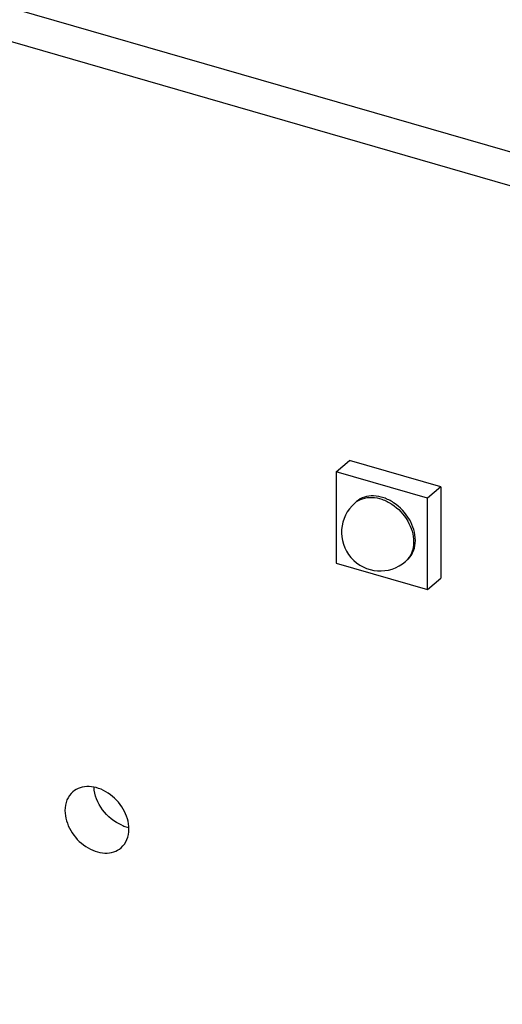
# Model space of a CAD drawing. Header units: millimetres. Extents: x 0 to 210, y 0 to 297.
# Tile 24 of 28: x 66.92 to 72.41, y 240.04 to 251.24. Entities that reach past the tile are written whole.
import ezdxf

# ---------------------------------------------------------------- set-up
doc = ezdxf.new("R2010")
doc.units = ezdxf.units.MM
doc.header["$LTSCALE"] = 19.36
doc.layers.get('0').update_dxf_attribs({"linetype": 'CONTINUOUS'})

msp = doc.modelspace()

# ---------------------------------------------------------------- linework, layer by layer
at = {"color": 7, "linetype": 'CONTINUOUS'}
for p, q in [((137.4784, 230.97694), (60.22893, 253.27694)), ((59.89893, 252.99116), (137.1484, 230.69116)), ((70.52189, 246.09628), (70.67229, 246.22653)), ((71.71152, 245.92653), (70.67229, 246.22653)), ((70.52189, 246.09628), (70.52189, 245.05705)), ((71.56112, 245.79628), (70.52189, 246.09628)), ((71.71152, 245.92653), (71.56112, 245.79628)), ((71.71152, 245.92653), (71.71152, 244.8873)), ((71.56112, 244.75705), (71.56112, 245.79628)), ((70.75346, 245.75927), (70.73346, 245.74195)), ((70.52189, 245.05705), (71.56112, 244.75705)), ((71.32955, 245.09405), (71.30955, 245.07673)), ((71.56112, 244.75705), (71.71152, 244.8873))]:
    msp.add_line(p, q, dxfattribs=at)
for centre, radius, start, end in [((71.02148, 245.40934), 0.43997, 130.901008, 310.892689), ((71.16675, 245.28194), 0.2486, 310.908707, 314.964605), ((68.24677, 242.47275), 0.43017, 247.382356, 254.044099), ((68.23667, 242.43841), 0.39438, 254.082613, 258.725527)]:
    msp.add_arc(centre, radius, start, end, dxfattribs=at)
at = {"color": 9, "linetype": 'CONTINUOUS'}
for points, knots in [([(70.73346, 245.74195), (70.75881, 245.76392), (70.82129, 245.79852), (70.93077, 245.81168), (71.04666, 245.78813), (71.1983, 245.71113), (71.34816, 245.55166), (71.40255, 245.38153), (71.40255, 245.29934)], [0, 0, 0, 0, 0.10487882, 0.21637855, 0.33797665, 0.46920123, 0.74306908, 1, 1, 1, 1]), ([(71.40255, 245.29934), (71.40255, 245.25652), (71.38866, 245.17289), (71.33941, 245.10261), (71.30955, 245.07674)], [0, 0, 0, 0, 0.52004753, 1, 1, 1, 1])]:
    msp.add_open_spline(points, degree=3, knots=knots, dxfattribs=at)
at = {"color": 7, "linetype": 'CONTINUOUS'}
for points, knots in [([(71.42255, 245.31666), (71.42255, 245.39885), (71.36816, 245.56898), (71.2183, 245.72845), (71.06666, 245.80544), (70.95078, 245.829), (70.84129, 245.81584), (70.77882, 245.78123), (70.75346, 245.75927)], [0, 0, 0, 0, 0.25693793, 0.5308013, 0.66202427, 0.78361988, 0.89511915, 1, 1, 1, 1]), ([(71.34243, 245.10604), (71.36847, 245.13206), (71.41055, 245.19928), (71.42255, 245.27686), (71.42255, 245.31666)], [0, 0, 0, 0, 0.48046053, 1, 1, 1, 1]), ([(67.52213, 242.45499), (67.49362, 242.43029), (67.44661, 242.36321), (67.43335, 242.28338), (67.43335, 242.2425)], [0, 0, 0, 0, 0.47995595, 1, 1, 1, 1]), ([(68.16081, 242.0325), (68.16081, 242.11096), (68.10889, 242.27336), (67.96584, 242.42557), (67.8211, 242.49907), (67.71048, 242.52155), (67.60598, 242.50899), (67.54634, 242.47596), (67.52213, 242.45499)], [0, 0, 0, 0, 0.25693793, 0.5308013, 0.66202427, 0.78361988, 0.89511915, 1, 1, 1, 1]), ([(68.08133, 242.07566), (67.99431, 242.11182), (67.84353, 242.23544), (67.76872, 242.4175), (67.76388, 242.50868)], [0, 0, 0, 0, 0.50789103, 1, 1, 1, 1]), ([(67.43335, 242.2425), (67.43335, 242.16405), (67.48528, 242.00165), (67.62832, 241.84944), (67.77307, 241.77594), (67.88369, 241.75346), (67.98819, 241.76602), (68.04783, 241.79905), (68.07203, 241.82002)], [0, 0, 0, 0, 0.25693793, 0.5308013, 0.66202427, 0.78361988, 0.89511915, 1, 1, 1, 1]), ([(68.07203, 241.82002), (68.10054, 241.84472), (68.14755, 241.9118), (68.16081, 241.99163), (68.16081, 242.0325)], [0, 0, 0, 0, 0.47995595, 1, 1, 1, 1])]:
    msp.add_open_spline(points, degree=3, knots=knots, dxfattribs=at)

doc.saveas('drawing.dxf')
